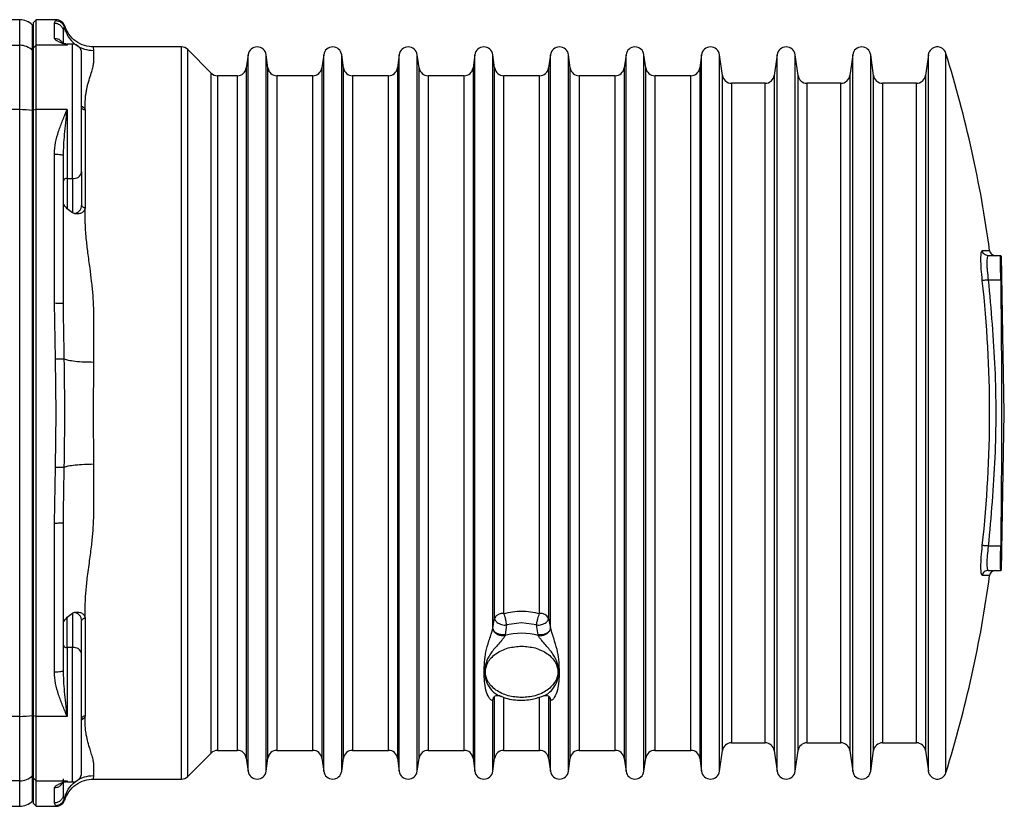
# Model space of a CAD drawing. Header units: millimetres. Extents: x 708 to 6010, y 131 to 3804.
# Tile 45 of 54: x 4204 to 4367, y 2578 to 2708. Entities that reach past the tile are written whole.
import ezdxf

# ---------------------------------------------------------------- set-up
doc = ezdxf.new("R2010")
doc.units = ezdxf.units.MM

msp = doc.modelspace()

# ---------------------------------------------------------------- linework, layer by layer
at = {"color": 7, "linetype": 'Continuous', "lineweight": 25}
for p, q in [((4203.85, 2707.71), (4173.1, 2707.71)), ((4206.09, 2706.71), (4205.97, 2706.84)), ((4206.59, 2707.71), (4206.09, 2707.21)), ((4206.09, 2707.21), (4206.09, 2703)), ((4209.87, 2707.71), (4206.59, 2707.71)), ((4206.59, 2703.5), (4206.59, 2707.71)), ((4209.59, 2707.16), (4209.77, 2707.58)), ((4209.59, 2704.65), (4209.59, 2707.16)), ((4190.57, 2703.5), (4203.85, 2703.5)), ((4203.85, 2692.85), (4203.85, 2703.5)), ((4206.59, 2703.5), (4206.09, 2703)), ((4206.59, 2692.85), (4206.59, 2703.5)), ((4211.69, 2703.5), (4206.59, 2703.5)), ((4211.47, 2703.72), (4211.28, 2703.74)), ((4211.47, 2703.62), (4211.33, 2703.71)), ((4212.59, 2703.68), (4211.69, 2703.68)), ((4205.97, 2692.7), (4205.97, 2702.63)), ((4205.97, 2702.63), (4206.09, 2702.51)), ((4206.09, 2703), (4206.09, 2692.77)), ((4230.59, 2703.21), (4216.07, 2703.21)), ((4235.53, 2698.9), (4231.65, 2702.77)), ((4241.64, 2701.92), (4241.33, 2699.76)), ((4244.91, 2699.76), (4244.61, 2701.92)), ((4254.14, 2701.92), (4253.83, 2699.76)), ((4257.41, 2699.76), (4257.11, 2701.92)), ((4266.64, 2701.92), (4266.33, 2699.76)), ((4269.91, 2699.76), (4269.61, 2701.92)), ((4279.14, 2701.92), (4278.83, 2699.76)), ((4282.41, 2699.76), (4282.11, 2701.92)), ((4291.64, 2701.92), (4291.33, 2699.76)), ((4294.91, 2699.76), (4294.61, 2701.92)), ((4304.14, 2701.92), (4303.83, 2699.76)), ((4307.41, 2699.76), (4307.11, 2701.92)), ((4316.64, 2701.92), (4316.33, 2699.76)), ((4320.09, 2698.51), (4319.61, 2701.92)), ((4329.14, 2701.92), (4328.66, 2698.51)), ((4332.59, 2698.51), (4332.11, 2701.92)), ((4341.64, 2701.92), (4341.16, 2698.51)), ((4345.09, 2698.51), (4344.61, 2701.92)), ((4354.14, 2701.92), (4353.66, 2698.51)), ((4239.85, 2698.46), (4236.59, 2698.46)), ((4252.35, 2698.46), (4246.4, 2698.46)), ((4264.85, 2698.46), (4258.9, 2698.46)), ((4277.35, 2698.46), (4271.4, 2698.46)), ((4289.85, 2698.46), (4283.9, 2698.46)), ((4302.35, 2698.46), (4296.4, 2698.46)), ((4314.85, 2698.46), (4308.9, 2698.46)), ((4327.17, 2697.21), (4321.57, 2697.21)), ((4339.67, 2697.21), (4334.07, 2697.21)), ((4352.17, 2697.21), (4346.57, 2697.21)), ((4203.85, 2692.85), (4190.57, 2692.85)), ((4203.85, 2592.58), (4203.85, 2692.85)), ((4205.97, 2592.72), (4205.97, 2692.7)), ((4206.09, 2692.68), (4205.97, 2692.7)), ((4206.59, 2692.85), (4206.09, 2692.77)), ((4206.09, 2692.77), (4206.09, 2592.66)), ((4206.59, 2592.58), (4206.59, 2692.85)), ((4211.69, 2692.85), (4206.59, 2692.85)), ((4211.47, 2690.68), (4211.69, 2692.85)), ((4211.69, 2692.85), (4211.69, 2681.49)), ((4214.69, 2692.78), (4214.69, 2676.68)), ((4209.59, 2660.9), (4209.59, 2685.5)), ((4214.09, 2682.55), (4214.09, 2677.01)), ((4211.69, 2681.49), (4212.59, 2681.49)), ((4211.69, 2681.49), (4211.69, 2676.47)), ((4212.59, 2681.49), (4212.59, 2675.79)), ((4212.59, 2675.79), (4211.69, 2676.47)), ((4212.91, 2675.67), (4212.59, 2675.79)), ((4366.11, 2668.71), (4364.05, 2668.71)), ((4366.71, 2642.71), (4366.25, 2668.71)), ((4364.05, 2664.71), (4366.11, 2664.71)), ((4209.77, 2651.67), (4209.59, 2660.9)), ((4209.88, 2642.71), (4209.77, 2651.67)), ((4216.07, 2642.71), (4216.09, 2651.14)), ((4209.77, 2633.76), (4209.88, 2642.71)), ((4216.09, 2634.29), (4216.07, 2642.71)), ((4366.25, 2616.71), (4366.71, 2642.71)), ((4209.59, 2624.53), (4209.77, 2633.76)), ((4209.59, 2599.93), (4209.59, 2624.53)), ((4366.11, 2620.71), (4364.05, 2620.71)), ((4364.05, 2616.71), (4366.11, 2616.71)), ((4211.69, 2608.96), (4212.59, 2609.64)), ((4211.69, 2603.94), (4211.69, 2608.96)), ((4212.91, 2609.75), (4212.59, 2609.64)), ((4212.59, 2609.64), (4212.59, 2603.94)), ((4214.09, 2608.41), (4214.05, 2608.64)), ((4214.09, 2602.88), (4214.09, 2608.41)), ((4214.69, 2608.75), (4214.69, 2592.65)), ((4282.11, 2607.17), (4282.41, 2608.81)), ((4282.43, 2608.69), (4282.41, 2608.81)), ((4284.39, 2607.69), (4284.14, 2606.06)), ((4286.87, 2608.04), (4284.39, 2607.69)), ((4289.35, 2607.69), (4286.87, 2608.04)), ((4289.6, 2606.06), (4289.35, 2607.69)), ((4291.32, 2608.69), (4291.33, 2608.81)), ((4291.33, 2608.81), (4291.64, 2607.17)), ((4282.09, 2607.09), (4282.11, 2607.17)), ((4284.14, 2606.06), (4284.12, 2605.93)), ((4289.63, 2605.93), (4289.6, 2606.06)), ((4291.64, 2607.17), (4291.65, 2607.09)), ((4211.69, 2603.94), (4211.69, 2592.58)), ((4212.59, 2603.94), (4211.69, 2603.94)), ((4211.69, 2592.58), (4211.47, 2594.75)), ((4282.11, 2595.36), (4282.09, 2595.31)), ((4291.65, 2595.31), (4291.64, 2595.36)), ((4206.09, 2592.75), (4205.97, 2592.72)), ((4205.97, 2582.8), (4205.97, 2592.72)), ((4206.59, 2592.58), (4206.09, 2592.66)), ((4206.09, 2592.66), (4206.09, 2582.43)), ((4203.85, 2592.58), (4190.57, 2592.58)), ((4211.69, 2592.58), (4206.59, 2592.58)), ((4206.59, 2581.93), (4206.59, 2592.58)), ((4321.57, 2588.21), (4327.17, 2588.21)), ((4334.07, 2588.21), (4339.67, 2588.21)), ((4346.57, 2588.21), (4352.17, 2588.21)), ((4231.65, 2582.65), (4235.53, 2586.52)), ((4236.59, 2586.96), (4239.85, 2586.96)), ((4246.4, 2586.96), (4252.35, 2586.96)), ((4258.9, 2586.96), (4264.85, 2586.96)), ((4271.4, 2586.96), (4277.35, 2586.96)), ((4283.9, 2586.96), (4289.85, 2586.96)), ((4296.4, 2586.96), (4302.35, 2586.96)), ((4308.9, 2586.96), (4314.85, 2586.96)), ((4319.61, 2583.51), (4320.09, 2586.92)), ((4328.66, 2586.92), (4329.14, 2583.51)), ((4332.11, 2583.51), (4332.59, 2586.92)), ((4341.16, 2586.92), (4341.64, 2583.51)), ((4344.61, 2583.51), (4345.09, 2586.92)), ((4353.66, 2586.92), (4354.14, 2583.51)), ((4241.33, 2585.67), (4241.64, 2583.51)), ((4244.61, 2583.51), (4244.91, 2585.67)), ((4253.83, 2585.67), (4254.14, 2583.51)), ((4257.11, 2583.51), (4257.41, 2585.67)), ((4266.33, 2585.67), (4266.64, 2583.51)), ((4269.61, 2583.51), (4269.91, 2585.67)), ((4278.83, 2585.67), (4279.14, 2583.51)), ((4282.11, 2583.51), (4282.41, 2585.67)), ((4291.33, 2585.67), (4291.64, 2583.51)), ((4294.61, 2583.51), (4294.91, 2585.67)), ((4303.83, 2585.67), (4304.14, 2583.51)), ((4307.11, 2583.51), (4307.41, 2585.67)), ((4316.33, 2585.67), (4316.64, 2583.51)), ((4206.09, 2582.92), (4205.97, 2582.8)), ((4203.85, 2581.93), (4190.57, 2581.93)), ((4206.09, 2582.43), (4206.59, 2581.93)), ((4206.09, 2582.43), (4206.09, 2578.21)), ((4206.59, 2581.93), (4211.69, 2581.93)), ((4206.59, 2577.71), (4206.59, 2581.93)), ((4211.31, 2581.71), (4211.47, 2581.81)), ((4211.69, 2581.75), (4212.59, 2581.75)), ((4216.07, 2582.21), (4230.59, 2582.21)), ((4209.59, 2578.27), (4209.59, 2580.78)), ((4205.97, 2578.59), (4206.09, 2578.71)), ((4206.09, 2578.21), (4206.59, 2577.71)), ((4209.77, 2577.85), (4209.59, 2578.27)), ((4177.1, 2577.71), (4203.85, 2577.71)), ((4206.59, 2577.71), (4209.87, 2577.71))]:
    msp.add_line(p, q, dxfattribs=at)
at = {"color": 8, "linetype": 'Continuous', "lineweight": 25}
for p, q in [((4203.85, 2703.5), (4203.85, 2707.71)), ((4205.97, 2702.63), (4205.97, 2706.84)), ((4211.23, 2706.43), (4211.31, 2706.68)), ((4211.69, 2703.5), (4211.47, 2703.62)), ((4211.69, 2703.68), (4211.69, 2703.5)), ((4212.59, 2681.49), (4212.59, 2703.68)), ((4230.59, 2642.71), (4230.59, 2703.21)), ((4231.65, 2642.71), (4231.65, 2702.77)), ((4241.64, 2583.51), (4241.64, 2701.92)), ((4244.61, 2642.71), (4244.61, 2701.92)), ((4254.14, 2583.51), (4254.14, 2701.92)), ((4257.11, 2642.71), (4257.11, 2701.92)), ((4266.64, 2583.51), (4266.64, 2701.92)), ((4269.61, 2642.71), (4269.61, 2701.92)), ((4279.14, 2583.51), (4279.14, 2701.92)), ((4282.11, 2607.17), (4282.11, 2701.92)), ((4291.64, 2607.17), (4291.64, 2701.92)), ((4294.61, 2642.71), (4294.61, 2701.92)), ((4304.14, 2583.51), (4304.14, 2701.92)), ((4307.11, 2642.71), (4307.11, 2701.92)), ((4316.64, 2583.51), (4316.64, 2701.92)), ((4319.61, 2642.71), (4319.61, 2701.92)), ((4329.14, 2583.51), (4329.14, 2701.92)), ((4332.11, 2642.71), (4332.11, 2701.92)), ((4341.64, 2583.51), (4341.64, 2701.92)), ((4344.61, 2642.71), (4344.61, 2701.92)), ((4354.14, 2583.51), (4354.14, 2701.92)), ((4357.05, 2642.71), (4357.05, 2702.16)), ((4235.53, 2642.71), (4235.53, 2698.9)), ((4241.33, 2699.76), (4241.33, 2642.71)), ((4244.91, 2642.71), (4244.91, 2699.76)), ((4253.83, 2699.76), (4253.83, 2642.71)), ((4257.41, 2642.71), (4257.41, 2699.76)), ((4266.33, 2699.76), (4266.33, 2642.71)), ((4269.91, 2642.71), (4269.91, 2699.76)), ((4278.83, 2699.76), (4278.83, 2642.71)), ((4282.41, 2608.81), (4282.41, 2699.76)), ((4291.33, 2699.76), (4291.33, 2608.81)), ((4294.91, 2642.71), (4294.91, 2699.76)), ((4303.83, 2699.76), (4303.83, 2642.71)), ((4307.41, 2642.71), (4307.41, 2699.76)), ((4316.33, 2699.76), (4316.33, 2642.71)), ((4236.59, 2698.46), (4236.59, 2642.71)), ((4239.85, 2642.71), (4239.85, 2698.46)), ((4246.4, 2698.46), (4246.4, 2586.96)), ((4252.35, 2642.71), (4252.35, 2698.46)), ((4258.9, 2698.46), (4258.9, 2586.96)), ((4264.85, 2642.71), (4264.85, 2698.46)), ((4271.4, 2698.46), (4271.4, 2586.96)), ((4277.35, 2642.71), (4277.35, 2698.46)), ((4283.9, 2698.46), (4283.9, 2609.58)), ((4289.85, 2609.58), (4289.85, 2698.46)), ((4296.4, 2698.46), (4296.4, 2586.96)), ((4302.35, 2642.71), (4302.35, 2698.46)), ((4308.9, 2698.46), (4308.9, 2586.96)), ((4314.85, 2642.71), (4314.85, 2698.46)), ((4320.09, 2642.71), (4320.09, 2698.51)), ((4321.57, 2697.21), (4321.57, 2642.71)), ((4327.17, 2642.71), (4327.17, 2697.21)), ((4328.66, 2698.51), (4328.66, 2586.92)), ((4332.59, 2642.71), (4332.59, 2698.51)), ((4334.07, 2697.21), (4334.07, 2642.71)), ((4339.67, 2642.71), (4339.67, 2697.21)), ((4341.16, 2698.51), (4341.16, 2586.92)), ((4345.09, 2642.71), (4345.09, 2698.51)), ((4346.57, 2697.21), (4346.57, 2642.71)), ((4352.17, 2642.71), (4352.17, 2697.21)), ((4353.66, 2698.51), (4353.66, 2642.71)), ((4363.07, 2669.58), (4364.28, 2669.58)), ((4230.59, 2582.21), (4230.59, 2642.71)), ((4231.65, 2582.65), (4231.65, 2642.71)), ((4235.53, 2586.52), (4235.53, 2642.71)), ((4236.59, 2642.71), (4236.59, 2586.96)), ((4239.85, 2586.96), (4239.85, 2642.71)), ((4241.33, 2642.71), (4241.33, 2585.67)), ((4244.61, 2583.51), (4244.61, 2642.71)), ((4244.91, 2585.67), (4244.91, 2642.71)), ((4252.35, 2586.96), (4252.35, 2642.71)), ((4253.83, 2642.71), (4253.83, 2585.67)), ((4257.11, 2583.51), (4257.11, 2642.71)), ((4257.41, 2585.67), (4257.41, 2642.71)), ((4264.85, 2586.96), (4264.85, 2642.71)), ((4266.33, 2642.71), (4266.33, 2585.67)), ((4269.61, 2583.51), (4269.61, 2642.71)), ((4269.91, 2585.67), (4269.91, 2642.71)), ((4277.35, 2586.96), (4277.35, 2642.71)), ((4278.83, 2642.71), (4278.83, 2585.67)), ((4294.61, 2583.51), (4294.61, 2642.71)), ((4294.91, 2585.67), (4294.91, 2642.71)), ((4302.35, 2586.96), (4302.35, 2642.71)), ((4303.83, 2642.71), (4303.83, 2585.67)), ((4307.11, 2583.51), (4307.11, 2642.71)), ((4307.41, 2585.67), (4307.41, 2642.71)), ((4314.85, 2586.96), (4314.85, 2642.71)), ((4316.33, 2642.71), (4316.33, 2585.67)), ((4319.61, 2583.51), (4319.61, 2642.71)), ((4320.09, 2586.92), (4320.09, 2642.71)), ((4321.57, 2642.71), (4321.57, 2588.21)), ((4327.17, 2588.21), (4327.17, 2642.71)), ((4332.11, 2583.51), (4332.11, 2642.71)), ((4332.59, 2586.92), (4332.59, 2642.71)), ((4334.07, 2642.71), (4334.07, 2588.21)), ((4339.67, 2588.21), (4339.67, 2642.71)), ((4344.61, 2583.51), (4344.61, 2642.71)), ((4345.09, 2586.92), (4345.09, 2642.71)), ((4346.57, 2642.71), (4346.57, 2588.21)), ((4352.17, 2588.21), (4352.17, 2642.71)), ((4353.66, 2642.71), (4353.66, 2586.92)), ((4357.05, 2583.27), (4357.05, 2642.71)), ((4364.28, 2615.85), (4363.07, 2615.85)), ((4212.59, 2581.75), (4212.59, 2603.94)), ((4282.22, 2595.67), (4282.09, 2595.31)), ((4282.18, 2595.72), (4282.11, 2595.36)), ((4282.21, 2595.67), (4282.11, 2595.36)), ((4282.11, 2583.51), (4282.11, 2595.36)), ((4282.41, 2585.67), (4282.41, 2595.86)), ((4283.9, 2595.58), (4283.9, 2586.96)), ((4289.85, 2586.96), (4289.85, 2595.7)), ((4291.33, 2595.77), (4291.33, 2585.67)), ((4291.54, 2595.67), (4291.64, 2595.36)), ((4291.65, 2595.31), (4291.55, 2595.66)), ((4291.64, 2595.36), (4291.56, 2595.75)), ((4291.64, 2583.51), (4291.64, 2595.36)), ((4203.85, 2577.71), (4203.85, 2581.93)), ((4205.97, 2578.59), (4205.97, 2582.8)), ((4211.47, 2581.81), (4211.69, 2581.93)), ((4211.69, 2581.93), (4211.69, 2581.75)), ((4211.31, 2578.75), (4211.23, 2579))]:
    msp.add_line(p, q, dxfattribs=at)
at = {"color": 7, "linetype": 'Continuous', "lineweight": 25}
for centre, radius, start, end in [((4203.85, 2704.71), 3, 45, 90), ((4203.85, 2700.47), 3.02, 45.5043, 90.0682), ((4211.69, 2704.28), 0.6, 250.6083, 270), ((4212.59, 2702.18), 1.5, 0, 90), ((4230.59, 2701.71), 1.5, 45, 90), ((4243.12, 2701.71), 1.5, 8, 172), ((4255.62, 2701.71), 1.5, 8, 172), ((4268.12, 2701.71), 1.5, 8, 172), ((4280.62, 2701.71), 1.5, 8, 172), ((4293.12, 2701.71), 1.5, 8, 172), ((4305.62, 2701.71), 1.5, 8, 172), ((4318.12, 2701.71), 1.5, 8, 172), ((4330.62, 2701.71), 1.5, 8, 172), ((4343.12, 2701.71), 1.5, 8, 172), ((4355.62, 2701.71), 1.5, 17.2913, 172), ((4166.09, 2642.71), 200, 7.7198, 17.2913), ((4236.59, 2699.96), 1.5, 225, 270), ((4239.85, 2699.96), 1.5, 270, 352), ((4246.4, 2699.96), 1.5, 188, 270), ((4252.35, 2699.96), 1.5, 270, 352), ((4258.9, 2699.96), 1.5, 188, 270), ((4264.85, 2699.96), 1.5, 270, 352), ((4271.4, 2699.96), 1.5, 188, 270), ((4277.35, 2699.96), 1.5, 270, 352), ((4283.9, 2699.96), 1.5, 188, 270), ((4289.85, 2699.96), 1.5, 270, 352), ((4296.4, 2699.96), 1.5, 188, 270), ((4302.35, 2699.96), 1.5, 270, 352), ((4308.9, 2699.96), 1.5, 188, 270), ((4314.85, 2699.96), 1.5, 270, 352), ((4321.57, 2698.71), 1.5, 188, 270), ((4327.17, 2698.71), 1.5, 270, 352), ((4334.07, 2698.71), 1.5, 188, 270), ((4339.67, 2698.71), 1.5, 270, 352), ((4346.57, 2698.71), 1.5, 188, 270), ((4352.17, 2698.71), 1.5, 270, 352), ((4203.98, 2679.28), 13.57, 81.5479, 90.5344), ((4212.78, 2682.81), 1.34, 261.9481, 348.5816), ((4211.62, 2680.96), 0.536, 81.9534, 168.5747), ((4365.27, 2669.71), 1, 187.7198, 270), ((4166.09, 2642.71), 198.19, 353.6585, 6.3415), ((4166.09, 2642.71), 200, 342.7087, 352.2802), ((4365.27, 2615.71), 1, 90, 172.2802), ((4283.7, 2608.14), 1.45, 82.174, 152.4744), ((4290.04, 2608.14), 1.45, 27.5232, 97.8284), ((4286.87, 2595.91), 10.39, 74.6104, 105.3896), ((4211.62, 2604.47), 0.536, 191.4253, 278.0466), ((4212.78, 2602.62), 1.34, 11.4184, 98.0519), ((4203.98, 2606.15), 13.57, 269.4656, 278.4521), ((4321.57, 2586.71), 1.5, 90, 172), ((4327.17, 2586.71), 1.5, 8, 90), ((4334.07, 2586.71), 1.5, 90, 172), ((4339.67, 2586.71), 1.5, 8, 90), ((4346.57, 2586.71), 1.5, 90, 172), ((4352.17, 2586.71), 1.5, 8, 90), ((4236.59, 2585.46), 1.5, 90, 135), ((4239.85, 2585.46), 1.5, 8, 90), ((4246.4, 2585.46), 1.5, 90, 172), ((4252.35, 2585.46), 1.5, 8, 90), ((4258.9, 2585.46), 1.5, 90, 172), ((4264.85, 2585.46), 1.5, 8, 90), ((4271.4, 2585.46), 1.5, 90, 172), ((4277.35, 2585.46), 1.5, 8, 90), ((4283.9, 2585.46), 1.5, 90, 172), ((4289.85, 2585.46), 1.5, 8, 90), ((4296.4, 2585.46), 1.5, 90, 172), ((4302.35, 2585.46), 1.5, 8, 90), ((4308.9, 2585.46), 1.5, 90, 172), ((4314.85, 2585.46), 1.5, 8, 90), ((4212.59, 2583.25), 1.5, 270, 0), ((4243.12, 2583.71), 1.5, 188, 352), ((4255.62, 2583.71), 1.5, 188, 352), ((4268.12, 2583.71), 1.5, 188, 352), ((4280.62, 2583.71), 1.5, 188, 352), ((4293.12, 2583.71), 1.5, 188, 352), ((4305.62, 2583.71), 1.5, 188, 352), ((4318.12, 2583.71), 1.5, 188, 352), ((4330.62, 2583.71), 1.5, 188, 352), ((4343.12, 2583.71), 1.5, 188, 352), ((4355.62, 2583.71), 1.5, 188, 342.7087), ((4203.85, 2584.95), 3.02, 269.9293, 314.4983), ((4211.69, 2581.15), 0.6, 90, 109.9519), ((4230.59, 2583.71), 1.5, 270, 315), ((4203.85, 2580.71), 3, 270, 315)]:
    msp.add_arc(centre, radius, start, end, dxfattribs=at)
for points, knots in [([(4209.59, 2707.16), (4209.78, 2707.14), (4210.07, 2707.11), (4210.42, 2706.92), (4210.66, 2706.73), (4210.85, 2706.49), (4211.04, 2706.14), (4211.07, 2705.85), (4211.09, 2705.67)], [0, 0, 0, 0, 0.231036, 0.378244, 0.499977, 0.627256, 0.763478, 1, 1, 1, 1]), ([(4209.77, 2707.58), (4209.94, 2707.56), (4210.27, 2707.53), (4210.72, 2707.28), (4211.07, 2706.9), (4211.18, 2706.58), (4211.23, 2706.43)], [0, 0, 0, 0, 0.250007, 0.500001, 0.750008, 1, 1, 1, 1]), ([(4211.31, 2706.68), (4211.25, 2706.82), (4211.12, 2707.11), (4210.78, 2707.44), (4210.36, 2707.67), (4210.04, 2707.7), (4209.88, 2707.71)], [0, 0, 0, 0, 0.2499834, 0.5000049, 0.7499986, 1, 1, 1, 1]), ([(4216.07, 2703.21), (4215.57, 2703.26), (4214.53, 2703.35), (4213.1, 2704.09), (4211.92, 2705.23), (4211.5, 2706.22), (4211.3, 2706.71)], [0, 0, 0, 0, 0.2373923, 0.4913711, 0.7500014, 1, 1, 1, 1]), ([(4211.09, 2705.67), (4211.09, 2705.67), (4211.09, 2705.67), (4211.09, 2705.67), (4211.09, 2705.67), (4211.09, 2705.67), (4211.09, 2705.69), (4211.09, 2705.77), (4211.12, 2706.08), (4211.18, 2706.27), (4211.23, 2706.43)], [0, 0, 0, 0, 0.000036, 0.000321, 0.001126, 0.004178, 0.016077, 0.063071, 0.250085, 1, 1, 1, 1]), ([(4211.09, 2703.76), (4211.09, 2704.08), (4211.09, 2704.93), (4211.09, 2705.38), (4211.09, 2705.67)], [0, 0, 0, 0, 0.3767941, 1, 1, 1, 1]), ([(4211.23, 2706.43), (4211.41, 2705.9), (4211.78, 2704.83), (4212.99, 2703.58), (4214.48, 2702.77), (4215.57, 2702.67), (4216.09, 2702.62)], [0, 0, 0, 0, 0.2506106, 0.5104817, 0.7646593, 1, 1, 1, 1]), ([(4211.69, 2703.5), (4211.44, 2703.59), (4210.94, 2703.79), (4210.27, 2704.08), (4209.73, 2704.37), (4209.64, 2704.55), (4209.59, 2704.65)], [0, 0, 0, 0, 0.250308, 0.500614, 0.750551, 1, 1, 1, 1]), ([(4214.09, 2682.55), (4214.09, 2683.07), (4214.09, 2684.14), (4214.09, 2686.11), (4214.09, 2688.32), (4214.09, 2690.68), (4214.09, 2693.03), (4214.09, 2695.25), (4214.09, 2697.2), (4214.09, 2698.85), (4214.09, 2700.23), (4214.09, 2701.31), (4214.09, 2702.04), (4214.09, 2702.13), (4214.09, 2702.18)], [0, 0, 0, 0, 0.077676, 0.160007, 0.245761, 0.333334, 0.420905, 0.506658, 0.588989, 0.666666, 0.744343, 0.826674, 0.912427, 1, 1, 1, 1]), ([(4214.69, 2692.78), (4214.69, 2693.07), (4214.69, 2693.57), (4214.7, 2694.25), (4214.72, 2694.85), (4214.79, 2695.46), (4214.9, 2696.08), (4215.1, 2696.99), (4215.4, 2698.04), (4215.71, 2698.97), (4215.88, 2699.58), (4215.98, 2699.97), (4216.05, 2700.32), (4216.09, 2700.63), (4216.1, 2700.94), (4216.09, 2701.2), (4216.09, 2701.27), (4216.09, 2701.27), (4216.09, 2701.27), (4216.09, 2701.27), (4216.09, 2701.27), (4216.09, 2701.27), (4216.09, 2701.27), (4216.09, 2701.28), (4216.09, 2701.28), (4216.09, 2701.3), (4216.09, 2701.35), (4216.09, 2701.5), (4216.09, 2701.79), (4216.09, 2702.23), (4216.09, 2702.48), (4216.09, 2702.62)], [0, 0, 0, 0, 0.057061, 0.097618, 0.138164, 0.182313, 0.231321, 0.27782, 0.396664, 0.499998, 0.544806, 0.58647, 0.625006, 0.666447, 0.700054, 0.750008, 0.75002, 0.750029, 0.750047, 0.750079, 0.750136, 0.750243, 0.750442, 0.75083, 0.751622, 0.753358, 0.757484, 0.771753, 0.820668, 0.896752, 1, 1, 1, 1]), ([(4209.59, 2685.5), (4209.64, 2686.14), (4209.73, 2687.42), (4210.27, 2689.28), (4210.94, 2691.08), (4211.44, 2692.26), (4211.69, 2692.85)], [0, 0, 0, 0, 0.2494551, 0.4993972, 0.7496647, 1, 1, 1, 1]), ([(4214.69, 2692.78), (4214.61, 2692.79), (4214.46, 2692.8), (4214.26, 2692.92), (4214.12, 2693.08), (4214.1, 2693.21), (4214.09, 2693.28)], [0, 0, 0, 0, 0.2499949, 0.5000207, 0.7499883, 1, 1, 1, 1]), ([(4214.18, 2693.38), (4214.22, 2693.36), (4214.36, 2693.28), (4214.52, 2693.14), (4214.65, 2692.97), (4214.68, 2692.84), (4214.69, 2692.78)], [0, 0, 0, 0, 0.146265, 0.430299, 0.714879, 1, 1, 1, 1]), ([(4211.09, 2685.29), (4211.11, 2685.84), (4211.13, 2686.99), (4211.28, 2688.8), (4211.4, 2690.04), (4211.47, 2690.68)], [0, 0, 0, 0, 0.31272, 0.647433, 1, 1, 1, 1]), ([(4209.59, 2685.5), (4209.79, 2685.5), (4210.18, 2685.49), (4210.68, 2685.44), (4211.03, 2685.37), (4211.07, 2685.31), (4211.09, 2685.29)], [0, 0, 0, 0, 0.250011, 0.500001, 0.749995, 1, 1, 1, 1]), ([(4211.09, 2660.8), (4211.09, 2664.9), (4211.09, 2673.08), (4211.09, 2681.22), (4211.09, 2685.29)], [0, 0, 0, 0, 0.5, 1, 1, 1, 1]), ([(4211.69, 2676.47), (4211.61, 2676.56), (4211.43, 2676.75), (4211.17, 2677.06), (4211.12, 2677.26), (4211.09, 2677.39)], [0, 0, 0, 0, 0.226152, 0.501003, 1, 1, 1, 1]), ([(4212.91, 2675.67), (4213.07, 2675.72), (4213.4, 2675.82), (4213.78, 2676.15), (4214.04, 2676.56), (4214.08, 2676.86), (4214.09, 2677.01)], [0, 0, 0, 0, 0.23513, 0.499827, 0.749888, 1, 1, 1, 1]), ([(4214.69, 2676.68), (4214.65, 2676.49), (4214.59, 2676.21), (4214.32, 2675.92), (4213.98, 2675.71), (4213.49, 2675.58), (4213.1, 2675.64), (4212.91, 2675.67)], [0, 0, 0, 0, 0.253697, 0.381699, 0.512515, 0.753034, 1, 1, 1, 1]), ([(4214.09, 2677.01), (4214.1, 2676.97), (4214.12, 2676.88), (4214.26, 2676.77), (4214.46, 2676.69), (4214.61, 2676.68), (4214.69, 2676.68)], [0, 0, 0, 0, 0.249998, 0.500004, 0.750009, 1, 1, 1, 1]), ([(4216.09, 2651.14), (4216.09, 2652.07), (4216.09, 2653.68), (4216.09, 2655.64), (4216.09, 2656.9), (4216.09, 2657.55), (4216.09, 2658.3), (4216.1, 2659.12), (4216.09, 2660.23), (4216.05, 2661.22), (4215.98, 2662.28), (4215.88, 2663.37), (4215.72, 2664.83), (4215.47, 2666.8), (4215.14, 2669.16), (4214.91, 2671.09), (4214.79, 2672.45), (4214.73, 2673.28), (4214.7, 2674.09), (4214.69, 2674.84), (4214.69, 2675.72), (4214.69, 2676.31), (4214.69, 2676.68)], [0, 0, 0, 0, 0.101482, 0.176977, 0.216542, 0.241488, 0.249993, 0.300809, 0.333565, 0.374994, 0.413533, 0.455198, 0.500001, 0.584195, 0.686873, 0.783254, 0.821105, 0.855884, 0.886832, 0.924178, 0.951519, 1, 1, 1, 1]), ([(4363.07, 2664.6), (4363, 2665.26), (4362.88, 2666.56), (4362.82, 2668.2), (4362.88, 2669.36), (4363, 2669.51), (4363.07, 2669.58)], [0, 0, 0, 0, 0.250017, 0.499761, 0.749412, 1, 1, 1, 1]), ([(4364.05, 2668.71), (4363.93, 2668.73), (4363.7, 2668.75), (4363.39, 2668.95), (4363.15, 2669.23), (4363.1, 2669.46), (4363.07, 2669.58)], [0, 0, 0, 0, 0.2499767, 0.4999771, 0.7499916, 1, 1, 1, 1]), ([(4364.05, 2668.71), (4363.99, 2668.65), (4363.86, 2668.54), (4363.81, 2667.76), (4363.83, 2666.95), (4363.89, 2666.02), (4363.99, 2665.24), (4364.05, 2664.71)], [0, 0, 0, 0, 0.250284, 0.499612, 0.624023, 0.750278, 1, 1, 1, 1]), ([(4366.11, 2664.71), (4366.11, 2665.16), (4366.1, 2666.06), (4366.09, 2667.26), (4366.09, 2668.17), (4366.1, 2668.65), (4366.11, 2668.69), (4366.11, 2668.71)], [0, 0, 0, 0, 0.214684, 0.429371, 0.644038, 0.858699, 1, 1, 1, 1]), ([(4364.05, 2664.71), (4363.93, 2664.7), (4363.7, 2664.67), (4363.39, 2664.64), (4363.15, 2664.61), (4363.1, 2664.61), (4363.07, 2664.6)], [0, 0, 0, 0, 0.249981, 0.499999, 0.750005, 1, 1, 1, 1]), ([(4364.05, 2664.71), (4364.49, 2659.83), (4365.35, 2650.07), (4365.35, 2635.35), (4364.49, 2625.59), (4364.05, 2620.71)], [0, 0, 0, 0, 0.3333036, 0.6667018, 1, 1, 1, 1]), ([(4366.11, 2664.71), (4366.18, 2657.38), (4366.32, 2642.71), (4366.18, 2628.05), (4366.11, 2620.71)], [0, 0, 0, 0, 0.500001, 1, 1, 1, 1]), ([(4209.59, 2660.9), (4209.79, 2660.89), (4210.18, 2660.89), (4210.68, 2660.87), (4211.03, 2660.84), (4211.07, 2660.82), (4211.09, 2660.8)], [0, 0, 0, 0, 0.250011, 0.500002, 0.750004, 1, 1, 1, 1]), ([(4211.23, 2651.68), (4211.19, 2653.76), (4211.13, 2656.46), (4211.1, 2659.5), (4211.09, 2660.46), (4211.09, 2660.8)], [0, 0, 0, 0, 0.682704, 0.886649, 1, 1, 1, 1]), ([(4209.77, 2651.67), (4209.94, 2651.68), (4210.27, 2651.69), (4210.72, 2651.69), (4211.07, 2651.69), (4211.18, 2651.68), (4211.23, 2651.68)], [0, 0, 0, 0, 0.2500038, 0.5000023, 0.7500108, 1, 1, 1, 1]), ([(4211.23, 2633.75), (4211.27, 2636.74), (4211.35, 2642.71), (4211.27, 2648.69), (4211.23, 2651.68)], [0, 0, 0, 0, 0.500008, 1, 1, 1, 1]), ([(4211.23, 2651.68), (4211.41, 2651.6), (4211.78, 2651.45), (4212.99, 2651.28), (4214.48, 2651.16), (4215.57, 2651.15), (4216.09, 2651.14)], [0, 0, 0, 0, 0.250611, 0.510481, 0.764664, 1, 1, 1, 1]), ([(4209.77, 2633.76), (4209.94, 2633.75), (4210.27, 2633.74), (4210.72, 2633.74), (4211.07, 2633.74), (4211.18, 2633.75), (4211.23, 2633.75)], [0, 0, 0, 0, 0.250008, 0.500001, 0.750008, 1, 1, 1, 1]), ([(4211.09, 2624.62), (4211.09, 2624.62), (4211.09, 2624.62), (4211.09, 2624.62), (4211.09, 2624.63), (4211.09, 2624.68), (4211.09, 2624.87), (4211.09, 2625.62), (4211.12, 2628.61), (4211.18, 2631.46), (4211.23, 2633.75)], [0, 0, 0, 0, 0.000033, 0.00032, 0.001126, 0.004181, 0.01608, 0.06307, 0.250084, 1, 1, 1, 1]), ([(4211.23, 2633.75), (4211.41, 2633.82), (4211.78, 2633.98), (4212.99, 2634.15), (4214.48, 2634.26), (4215.57, 2634.28), (4216.09, 2634.29)], [0, 0, 0, 0, 0.250609, 0.510481, 0.76466, 1, 1, 1, 1]), ([(4214.69, 2608.75), (4214.69, 2609.19), (4214.69, 2609.94), (4214.7, 2611.02), (4214.72, 2612.01), (4214.79, 2613.07), (4214.9, 2614.2), (4215.1, 2615.95), (4215.4, 2618.17), (4215.71, 2620.43), (4215.88, 2622.06), (4215.98, 2623.15), (4216.05, 2624.21), (4216.09, 2625.21), (4216.1, 2626.31), (4216.09, 2627.07), (4216.09, 2627.5), (4216.09, 2627.51), (4216.09, 2627.51), (4216.09, 2627.51), (4216.09, 2627.51), (4216.09, 2627.51), (4216.09, 2627.52), (4216.09, 2627.53), (4216.09, 2627.56), (4216.09, 2627.62), (4216.09, 2627.8), (4216.09, 2628.4), (4216.09, 2629.65), (4216.09, 2631.71), (4216.09, 2633.34), (4216.09, 2634.29)], [0, 0, 0, 0, 0.057062, 0.097621, 0.138166, 0.182314, 0.231323, 0.277823, 0.396665, 0.5, 0.544806, 0.586471, 0.625007, 0.666448, 0.700055, 0.750009, 0.75002, 0.750031, 0.750049, 0.75008, 0.750138, 0.750243, 0.750443, 0.75083, 0.751622, 0.753357, 0.757485, 0.771752, 0.820669, 0.896751, 1, 1, 1, 1]), ([(4209.59, 2624.53), (4209.78, 2624.53), (4210.07, 2624.53), (4210.42, 2624.54), (4210.66, 2624.56), (4210.85, 2624.57), (4211.04, 2624.59), (4211.07, 2624.61), (4211.09, 2624.62)], [0, 0, 0, 0, 0.231041, 0.378267, 0.499993, 0.627273, 0.763475, 1, 1, 1, 1]), ([(4211.09, 2600.14), (4211.09, 2604.21), (4211.09, 2612.34), (4211.09, 2620.52), (4211.09, 2624.62)], [0, 0, 0, 0, 0.500001, 1, 1, 1, 1]), ([(4363.07, 2615.85), (4363, 2615.92), (4362.88, 2616.07), (4362.82, 2617.22), (4362.88, 2618.87), (4363, 2620.17), (4363.07, 2620.82)], [0, 0, 0, 0, 0.2500212, 0.4997583, 0.7494136, 1, 1, 1, 1]), ([(4364.05, 2620.71), (4363.93, 2620.73), (4363.7, 2620.75), (4363.39, 2620.79), (4363.15, 2620.81), (4363.1, 2620.82), (4363.07, 2620.82)], [0, 0, 0, 0, 0.249982, 0.5, 0.750004, 1, 1, 1, 1]), ([(4364.05, 2620.71), (4363.99, 2620.19), (4363.86, 2619.15), (4363.81, 2618.03), (4363.83, 2617.37), (4363.89, 2616.86), (4363.99, 2616.77), (4364.05, 2616.71)], [0, 0, 0, 0, 0.25029, 0.499619, 0.624027, 0.750287, 1, 1, 1, 1]), ([(4366.11, 2616.71), (4366.11, 2616.76), (4366.1, 2616.85), (4366.09, 2617.54), (4366.09, 2618.55), (4366.1, 2619.68), (4366.11, 2620.42), (4366.11, 2620.71)], [0, 0, 0, 0, 0.214678, 0.429366, 0.644033, 0.8587, 1, 1, 1, 1]), ([(4364.05, 2616.71), (4363.93, 2616.7), (4363.7, 2616.68), (4363.39, 2616.48), (4363.15, 2616.2), (4363.1, 2615.97), (4363.07, 2615.85)], [0, 0, 0, 0, 0.2499767, 0.4999771, 0.7499916, 1, 1, 1, 1]), ([(4211.09, 2608.04), (4211.12, 2608.17), (4211.17, 2608.37), (4211.43, 2608.67), (4211.61, 2608.87), (4211.69, 2608.96)], [0, 0, 0, 0, 0.498991, 0.773867, 1, 1, 1, 1]), ([(4212.91, 2609.75), (4213.1, 2609.79), (4213.49, 2609.85), (4213.98, 2609.72), (4214.32, 2609.51), (4214.52, 2609.29), (4214.65, 2609.03), (4214.68, 2608.84), (4214.69, 2608.75)], [0, 0, 0, 0, 0.246485, 0.486366, 0.617434, 0.744716, 0.87222, 1, 1, 1, 1]), ([(4283.9, 2609.58), (4284.89, 2609.78), (4286.87, 2610.18), (4288.85, 2609.78), (4289.85, 2609.58)], [0, 0, 0, 0, 0.499381, 1, 1, 1, 1]), ([(4283.9, 2609.58), (4283.95, 2609.44), (4284.07, 2609.17), (4284.16, 2608.85), (4284.21, 2608.69)], [0, 0, 0, 0, 0.50001, 1, 1, 1, 1]), ([(4289.54, 2608.69), (4289.58, 2608.85), (4289.68, 2609.17), (4289.79, 2609.44), (4289.85, 2609.58)], [0, 0, 0, 0, 0.49999, 1, 1, 1, 1]), ([(4214.07, 2608.64), (4214.08, 2608.62), (4214.09, 2608.56), (4214.1, 2608.51), (4214.1, 2608.48)], [0, 0, 0, 0, 0.498123, 1, 1, 1, 1]), ([(4214.69, 2608.75), (4214.61, 2608.75), (4214.46, 2608.74), (4214.26, 2608.66), (4214.12, 2608.55), (4214.1, 2608.46), (4214.09, 2608.41)], [0, 0, 0, 0, 0.249991, 0.499996, 0.750002, 1, 1, 1, 1]), ([(4282.43, 2608.69), (4282.45, 2608.61), (4282.5, 2608.46), (4282.65, 2608.26), (4282.85, 2608.06), (4283.1, 2607.91), (4283.41, 2607.78), (4283.76, 2607.68), (4284.11, 2607.66), (4284.32, 2607.68), (4284.39, 2607.69)], [0, 0, 0, 0, 0.123493, 0.250048, 0.357974, 0.500074, 0.60724, 0.750092, 0.913623, 1, 1, 1, 1]), ([(4284.39, 2607.69), (4284.38, 2607.83), (4284.35, 2608.12), (4284.25, 2608.49), (4284.21, 2608.69)], [0, 0, 0, 0, 0.479815, 1, 1, 1, 1]), ([(4289.35, 2607.69), (4289.42, 2607.68), (4289.63, 2607.66), (4289.98, 2607.68), (4290.33, 2607.78), (4290.64, 2607.91), (4290.89, 2608.06), (4291.1, 2608.26), (4291.25, 2608.46), (4291.29, 2608.61), (4291.32, 2608.69)], [0, 0, 0, 0, 0.086374, 0.249905, 0.392779, 0.499935, 0.642059, 0.749958, 0.876508, 1, 1, 1, 1]), ([(4289.35, 2607.69), (4289.37, 2607.83), (4289.4, 2608.12), (4289.49, 2608.49), (4289.54, 2608.69)], [0, 0, 0, 0, 0.479819, 1, 1, 1, 1]), ([(4282.09, 2595.31), (4282.08, 2595.28), (4282.05, 2595.22), (4281.94, 2595.19), (4281.74, 2595.31), (4281.36, 2595.83), (4280.74, 2597.31), (4280.65, 2599.9), (4280.74, 2602.61), (4281.35, 2604.7), (4281.74, 2605.88), (4281.94, 2606.52), (4282.05, 2606.88), (4282.08, 2607.03), (4282.09, 2607.09)], [0, 0, 0, 0, 0.012003, 0.026146, 0.062605, 0.125041, 0.249758, 0.499221, 0.749012, 0.874383, 0.937126, 0.973758, 0.987956, 1, 1, 1, 1]), ([(4282.09, 2607.09), (4282.12, 2606.97), (4282.17, 2606.73), (4282.47, 2606.39), (4282.92, 2606.1), (4283.51, 2605.91), (4283.91, 2605.92), (4284.12, 2605.93)], [0, 0, 0, 0, 0.186837, 0.37368, 0.56051, 0.780253, 1, 1, 1, 1]), ([(4284.14, 2606.06), (4283.97, 2606.04), (4283.62, 2606.01), (4283.08, 2606.14), (4282.59, 2606.38), (4282.2, 2606.74), (4282.14, 2607.03), (4282.11, 2607.17)], [0, 0, 0, 0, 0.18684, 0.373669, 0.560513, 0.780254, 1, 1, 1, 1]), ([(4291.64, 2607.17), (4291.61, 2607.05), (4291.57, 2606.81), (4291.27, 2606.47), (4290.81, 2606.19), (4290.22, 2606.01), (4289.81, 2606.04), (4289.6, 2606.06)], [0, 0, 0, 0, 0.1868357, 0.3736784, 0.5605187, 0.7802521, 1, 1, 1, 1]), ([(4289.63, 2605.93), (4289.8, 2605.92), (4290.14, 2605.91), (4290.67, 2606.04), (4291.16, 2606.3), (4291.55, 2606.67), (4291.62, 2606.95), (4291.65, 2607.09)], [0, 0, 0, 0, 0.186842, 0.373679, 0.560511, 0.780256, 1, 1, 1, 1]), ([(4291.65, 2607.09), (4291.67, 2607.03), (4291.7, 2606.89), (4291.8, 2606.52), (4292.01, 2605.88), (4292.39, 2604.71), (4293, 2602.63), (4293.1, 2599.92), (4293.01, 2597.33), (4292.39, 2595.84), (4292.01, 2595.31), (4291.8, 2595.19), (4291.7, 2595.22), (4291.67, 2595.28), (4291.65, 2595.31)], [0, 0, 0, 0, 0.012002, 0.026145, 0.062605, 0.125041, 0.249757, 0.499218, 0.74901, 0.874384, 0.937124, 0.973756, 0.987954, 1, 1, 1, 1]), ([(4286.87, 2595.69), (4286.12, 2595.75), (4284.96, 2595.84), (4283.56, 2596.36), (4282.6, 2596.91), (4281.82, 2597.59), (4281.1, 2598.58), (4280.73, 2599.93), (4281.1, 2601.29), (4281.82, 2602.28), (4282.6, 2602.96), (4283.56, 2603.5), (4284.96, 2604.03), (4286.12, 2604.12), (4286.87, 2604.18)], [0, 0, 0, 0, 0.119728, 0.184181, 0.249999, 0.31582, 0.380272, 0.5, 0.619729, 0.684181, 0.75, 0.81582, 0.880272, 1, 1, 1, 1]), ([(4286.87, 2604.18), (4287.63, 2604.12), (4288.79, 2604.03), (4290.19, 2603.5), (4291.15, 2602.96), (4291.92, 2602.28), (4292.65, 2601.29), (4293.02, 2599.93), (4292.65, 2598.58), (4291.92, 2597.59), (4291.15, 2596.91), (4290.19, 2596.36), (4288.79, 2595.84), (4287.63, 2595.75), (4286.87, 2595.69)], [0, 0, 0, 0, 0.119728, 0.18418, 0.250001, 0.31582, 0.380271, 0.5, 0.619728, 0.684179, 0.75, 0.81582, 0.880272, 1, 1, 1, 1]), ([(4214.09, 2583.25), (4214.09, 2583.3), (4214.09, 2583.39), (4214.09, 2584.12), (4214.09, 2585.19), (4214.09, 2586.57), (4214.09, 2588.23), (4214.09, 2590.18), (4214.09, 2592.39), (4214.09, 2594.75), (4214.09, 2597.11), (4214.09, 2599.32), (4214.09, 2601.28), (4214.09, 2602.36), (4214.09, 2602.88)], [0, 0, 0, 0, 0.087573, 0.173326, 0.255656, 0.333335, 0.411011, 0.493342, 0.579095, 0.666666, 0.754239, 0.839993, 0.922324, 1, 1, 1, 1]), ([(4209.59, 2599.93), (4209.79, 2599.93), (4210.18, 2599.94), (4210.68, 2599.99), (4211.03, 2600.06), (4211.07, 2600.12), (4211.09, 2600.14)], [0, 0, 0, 0, 0.250011, 0.500001, 0.749995, 1, 1, 1, 1]), ([(4211.69, 2592.58), (4211.44, 2593.17), (4210.94, 2594.35), (4210.27, 2596.15), (4209.73, 2598.01), (4209.64, 2599.29), (4209.59, 2599.93)], [0, 0, 0, 0, 0.250302, 0.500612, 0.750546, 1, 1, 1, 1]), ([(4211.47, 2594.75), (4211.4, 2595.39), (4211.28, 2596.63), (4211.13, 2598.44), (4211.11, 2599.59), (4211.09, 2600.14)], [0, 0, 0, 0, 0.352556, 0.68728, 1, 1, 1, 1]), ([(4282.18, 2595.65), (4282.28, 2595.76), (4282.46, 2595.97), (4282.85, 2596.07), (4283.06, 2596.04), (4283.08, 2596.03), (4283.1, 2596.02)], [0, 0, 0, 0, 0.295351, 0.558872, 0.793064, 1, 1, 1, 1]), ([(4283.14, 2596.07), (4283.4, 2595.94), (4284.4, 2595.44), (4286.44, 2595.18), (4288.77, 2595.32), (4290.05, 2595.82), (4290.6, 2596.04)], [0, 0, 0, 0, 0.120532, 0.454444, 0.76457, 1, 1, 1, 1]), ([(4290.65, 2596.02), (4290.66, 2596.03), (4290.68, 2596.04), (4290.9, 2596.07), (4291.29, 2595.97), (4291.47, 2595.76), (4291.56, 2595.65)], [0, 0, 0, 0, 0.210093, 0.443006, 0.705389, 1, 1, 1, 1]), ([(4203.85, 2581.93), (4203.85, 2582.28), (4203.85, 2582.96), (4203.85, 2585.43), (4203.85, 2588.68), (4203.85, 2591.28), (4203.85, 2592.58)], [0, 0, 0, 0, 0.249999, 0.500001, 0.750001, 1, 1, 1, 1]), ([(4214.69, 2592.65), (4214.65, 2592.52), (4214.59, 2592.34), (4214.32, 2592.12), (4214.14, 2592.02), (4214.05, 2591.97)], [0, 0, 0, 0, 0.494966, 0.744755, 1, 1, 1, 1]), ([(4214.69, 2592.65), (4214.61, 2592.64), (4214.46, 2592.62), (4214.26, 2592.51), (4214.12, 2592.35), (4214.1, 2592.22), (4214.09, 2592.15)], [0, 0, 0, 0, 0.2499949, 0.5000207, 0.7499883, 1, 1, 1, 1]), ([(4216.09, 2582.8), (4216.09, 2582.95), (4216.09, 2583.2), (4216.09, 2583.6), (4216.09, 2583.9), (4216.09, 2584.06), (4216.09, 2584.25), (4216.1, 2584.48), (4216.09, 2584.8), (4216.05, 2585.11), (4215.98, 2585.46), (4215.88, 2585.84), (4215.72, 2586.39), (4215.47, 2587.2), (4215.14, 2588.28), (4214.91, 2589.27), (4214.79, 2590.02), (4214.73, 2590.5), (4214.7, 2590.99), (4214.69, 2591.45), (4214.69, 2592.01), (4214.69, 2592.4), (4214.69, 2592.65)], [0, 0, 0, 0, 0.1014826, 0.1769773, 0.2165423, 0.241488, 0.2499945, 0.300808, 0.3335658, 0.3749952, 0.4135344, 0.4551979, 0.5000018, 0.5841966, 0.6868737, 0.7832536, 0.8211058, 0.8558848, 0.8868336, 0.9241796, 0.951521, 1, 1, 1, 1]), ([(4209.59, 2580.78), (4209.79, 2580.8), (4210.18, 2580.85), (4210.68, 2581.19), (4211.03, 2581.68), (4211.07, 2582.07), (4211.09, 2582.27)], [0, 0, 0, 0, 0.250012, 0.499998, 0.750002, 1, 1, 1, 1]), ([(4209.59, 2580.78), (4209.64, 2580.87), (4209.73, 2581.06), (4210.27, 2581.35), (4210.94, 2581.64), (4211.44, 2581.83), (4211.69, 2581.93)], [0, 0, 0, 0, 0.2494538, 0.4993958, 0.749666, 1, 1, 1, 1]), ([(4211.09, 2579.76), (4211.09, 2580.05), (4211.09, 2580.64), (4211.09, 2581.72), (4211.09, 2582.27)], [0, 0, 0, 0, 0.5, 1, 1, 1, 1]), ([(4211.23, 2579), (4211.41, 2579.53), (4211.78, 2580.6), (4212.99, 2581.84), (4214.48, 2582.66), (4215.57, 2582.76), (4216.09, 2582.8)], [0, 0, 0, 0, 0.250605, 0.510479, 0.764664, 1, 1, 1, 1]), ([(4211.3, 2578.72), (4211.5, 2579.21), (4211.92, 2580.2), (4213.1, 2581.34), (4214.53, 2582.08), (4215.57, 2582.17), (4216.07, 2582.21)], [0, 0, 0, 0, 0.250005, 0.508633, 0.76261, 1, 1, 1, 1]), ([(4211.09, 2579.76), (4211.07, 2579.57), (4211.03, 2579.17), (4210.68, 2578.68), (4210.18, 2578.33), (4209.79, 2578.29), (4209.59, 2578.27)], [0, 0, 0, 0, 0.249997, 0.500008, 0.749992, 1, 1, 1, 1]), ([(4211.23, 2579), (4211.19, 2579.14), (4211.13, 2579.32), (4211.1, 2579.62), (4211.09, 2579.73), (4211.09, 2579.76)], [0, 0, 0, 0, 0.682702, 0.886648, 1, 1, 1, 1]), ([(4209.77, 2577.85), (4209.94, 2577.86), (4210.27, 2577.9), (4210.72, 2578.15), (4211.07, 2578.53), (4211.18, 2578.84), (4211.23, 2579)], [0, 0, 0, 0, 0.249999, 0.499986, 0.750002, 1, 1, 1, 1]), ([(4209.88, 2577.71), (4210.04, 2577.73), (4210.36, 2577.76), (4210.78, 2577.98), (4211.12, 2578.32), (4211.25, 2578.61), (4211.31, 2578.75)], [0, 0, 0, 0, 0.250004, 0.499995, 0.749991, 1, 1, 1, 1])]:
    msp.add_open_spline(points, degree=3, knots=knots, dxfattribs=at)
at = {"color": 8, "linetype": 'Continuous', "lineweight": 25}
for points, knots in [([(4209.77, 2707.58), (4209.82, 2707.63), (4209.88, 2707.71), (4209.87, 2707.7), (4209.87, 2707.7)], [0, 0, 0, 0, 0.652898, 1, 1, 1, 1]), ([(4209.59, 2704.65), (4209.79, 2704.63), (4210.18, 2704.58), (4210.69, 2704.24), (4210.88, 2703.9), (4210.98, 2703.73)], [0, 0, 0, 0, 0.333348, 0.666662, 1, 1, 1, 1]), ([(4216.09, 2702.62), (4216.09, 2702.7), (4216.09, 2702.89), (4216.08, 2703.08), (4216.07, 2703.2), (4216.07, 2703.21), (4216.07, 2703.21)], [0, 0, 0, 0, 0.208346, 0.500002, 0.791673, 1, 1, 1, 1]), ([(4214.05, 2608.64), (4214.04, 2608.71), (4214.01, 2608.94), (4213.78, 2609.28), (4213.4, 2609.61), (4213.07, 2609.71), (4212.91, 2609.75)], [0, 0, 0, 0, 0.141954, 0.428096, 0.730923, 1, 1, 1, 1]), ([(4284.12, 2605.93), (4284.09, 2605.87), (4284.03, 2605.75), (4283.84, 2605.46), (4283.44, 2604.97), (4282.62, 2604.07), (4281.64, 2602.9), (4280.88, 2601.44), (4280.78, 2599.94), (4280.87, 2598.46), (4281.64, 2597.08), (4282.61, 2596.25), (4283.32, 2595.88), (4283.54, 2595.89), (4283.54, 2595.89)], [0, 0, 0, 0, 0.013633, 0.029038, 0.066916, 0.133575, 0.266509, 0.398926, 0.532273, 0.665806, 0.798899, 0.931915, 0.998665, 1, 1, 1, 1]), ([(4290.64, 2596.05), (4290.72, 2596.08), (4291.26, 2596.26), (4292.1, 2597.11), (4292.87, 2598.44), (4292.97, 2599.93), (4292.87, 2601.43), (4292.11, 2602.89), (4291.13, 2604.07), (4290.31, 2604.97), (4289.91, 2605.46), (4289.71, 2605.75), (4289.66, 2605.87), (4289.63, 2605.93)], [0, 0, 0, 0, 0.025574, 0.164522, 0.302939, 0.44232, 0.581902, 0.721019, 0.860059, 0.929832, 0.96956, 0.985714, 1, 1, 1, 1]), ([(4216.07, 2582.21), (4216.07, 2582.22), (4216.07, 2582.23), (4216.08, 2582.35), (4216.09, 2582.54), (4216.09, 2582.73), (4216.09, 2582.8)], [0, 0, 0, 0, 0.208351, 0.499998, 0.791654, 1, 1, 1, 1]), ([(4209.87, 2577.73), (4209.87, 2577.73), (4209.88, 2577.72), (4209.82, 2577.8), (4209.77, 2577.85)], [0, 0, 0, 0, 0.347108, 1, 1, 1, 1])]:
    msp.add_open_spline(points, degree=3, knots=knots, dxfattribs=at)

doc.saveas('drawing.dxf')
